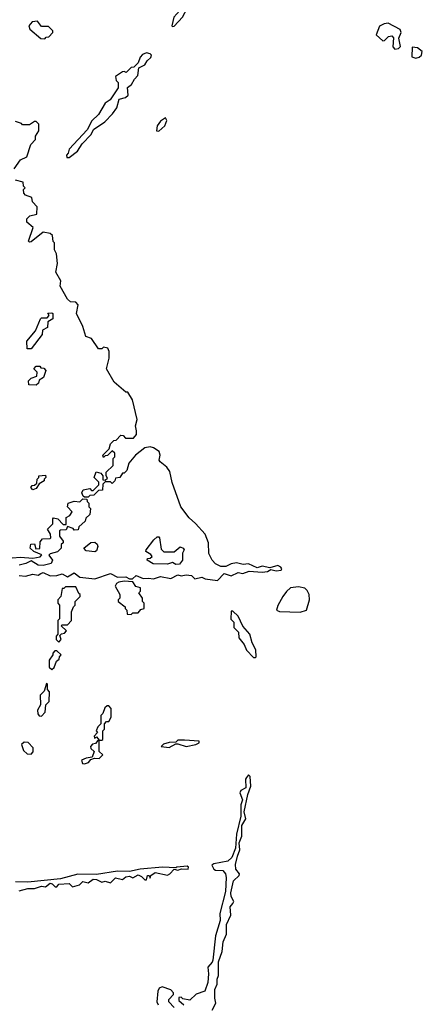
# Model space of a CAD drawing. Extents: x 2701205 to 2963787, y 496209 to 720276.
# Tile 82 of 154: x 2795049 to 2797383, y 652899 to 658610. Entities that reach past the tile are written whole.
import ezdxf

# ---------------------------------------------------------------- set-up
doc = ezdxf.new("R2010")
doc.units = 0

msp = doc.modelspace()

# ---------------------------------------------------------------- linework, layer by layer
at = {"layer": '0CON05XD'}
for points in [[(2795935, 658570), (2795945, 658572.5), (2795993.3, 658625), (2796021.7, 658678.3), (2796052.5, 658695), (2796047.5, 658727.5), (2796025, 658717.5), (2796010, 658690), (2795995, 658682.5), (2795943.3, 658625), (2795930, 658575), (2795935, 658570)], [(2795195, 658500), (2795201.7, 658508.3), (2795218.3, 658511.7), (2795240, 658535), (2795240, 658545), (2795215, 658570), (2795175, 658570), (2795151.7, 658601.7), (2795121.7, 658598.3), (2795102.5, 658575), (2795107.5, 658555), (2795171.7, 658501.7), (2795195, 658500)], [(2797225, 658438.8), (2797245, 658442.5), (2797256.7, 658455), (2797247.5, 658502.5), (2797260, 658535), (2797255, 658552.5), (2797185, 658590), (2797163, 658587), (2797135, 658572.5), (2797115, 658522.5), (2797155, 658486.7), (2797165, 658488.8), (2797188, 658512), (2797207, 658517), (2797215.8, 658505), (2797212.3, 658452.3), (2797225, 658438.8)], [(2795335, 657810), (2795383, 657847), (2795410.7, 657889.3), (2795462.5, 657945), (2795477, 657973), (2795541.7, 658018.3), (2795586.4, 658063.6), (2795611.7, 658098.3), (2795625, 658150), (2795661.7, 658158.3), (2795678.3, 658171.7), (2795673, 658217), (2795696.4, 658233.6), (2795713.9, 658266.1), (2795733.6, 658286.4), (2795740, 658330), (2795775, 658347.5), (2795787.7, 658372.3), (2795808.3, 658391.7), (2795812.5, 658405), (2795805, 658412.5), (2795785, 658417.5), (2795761.7, 658408.3), (2795746.4, 658393.6), (2795735, 658360), (2795710, 658335), (2795695, 658332.5), (2795667, 658303), (2795655, 658310), (2795645, 658307.5), (2795605, 658280), (2795608.3, 658258.3), (2795620, 658245), (2795620, 658215), (2795572.5, 658145), (2795544, 658126), (2795505, 658060), (2795467, 658023), (2795439.3, 657970.7), (2795335, 657860), (2795330, 657835), (2795320, 657825), (2795321.7, 657811.7), (2795335, 657810)], [(2797345, 658386.4), (2797365, 658392.9), (2797379.2, 658405), (2797383.3, 658425), (2797355, 658446.7), (2797325, 658450), (2797322.9, 658395), (2797345, 658386.4)], [(2795016.7, 657745), (2795053.6, 657796.4), (2795090, 657815), (2795113, 657887), (2795140, 657915), (2795140, 657935), (2795160, 657965), (2795160, 658005), (2795145, 658020), (2795135, 658020), (2795105, 658000), (2795065, 658000), (2795058.3, 658008.3), (2795025, 658020)], [(2795855, 657963.3), (2795890, 657995), (2795902.5, 658025), (2795895, 658040), (2795865, 658022.5), (2795846.7, 657995), (2795842.5, 657965), (2795855, 657963.3)], [(2795726.7, 656225), (2795720, 656255), (2795730.7, 656290.7), (2795702.5, 656405), (2795675, 656450), (2795665, 656450), (2795597, 656507), (2795552.5, 656585), (2795567, 656647), (2795567.5, 656685), (2795560, 656705), (2795535, 656710), (2795525, 656700), (2795505, 656700), (2795465, 656760), (2795431.7, 656771.7), (2795415, 656830), (2795377.5, 656905), (2795387, 656957), (2795375, 656972.5), (2795343, 656973), (2795325, 656990), (2795282.5, 657065), (2795287.5, 657095), (2795257.5, 657145), (2795267.5, 657195), (2795261.7, 657251.7), (2795250, 657275), (2795250, 657315), (2795243, 657323), (2795238.3, 657358.3), (2795225, 657370), (2795185, 657377.5), (2795115, 657322.5), (2795105, 657320), (2795100, 657325), (2795127.5, 657405), (2795090, 657435), (2795090, 657455), (2795108.3, 657471.7), (2795148.3, 657481.7), (2795150, 657525), (2795123, 657553), (2795118.3, 657578.3), (2795081.7, 657591.7), (2795073, 657603), (2795070, 657625), (2795080, 657635), (2795070, 657645), (2795068.3, 657668.3), (2795025, 657680)], [(2795115, 656700), (2795091.7, 656701.7), (2795090, 656745), (2795140, 656805), (2795170, 656875), (2795175, 656880), (2795208.3, 656881.7), (2795220, 656895), (2795211.7, 656908.3), (2795235, 656910), (2795240, 656905), (2795240, 656875), (2795211.7, 656858.3), (2795210, 656825), (2795181.7, 656808.3), (2795180, 656785), (2795115, 656700)], [(2795145, 656490), (2795101.7, 656491.7), (2795100, 656515), (2795115, 656530), (2795148.3, 656541.7), (2795150, 656565), (2795130, 656585), (2795145, 656600), (2795165, 656600), (2795171.7, 656591.7), (2795188.3, 656588.3), (2795200, 656575), (2795187.5, 656535), (2795161.7, 656518.3), (2795158.3, 656501.7), (2795145, 656490)], [(2795045, 655386), (2795081.7, 655381.7), (2795125, 655394), (2795155, 655388.6), (2795171.5, 655398.5), (2795185, 655403.1), (2795225, 655383.3), (2795265, 655385.6), (2795295, 655395.6), (2795325, 655378.8), (2795365, 655402.2), (2795396.9, 655376.9), (2795485, 655366.9), (2795575, 655396.9), (2795615, 655376), (2795665, 655379.2), (2795685, 655366.2), (2795703.3, 655366.7), (2795725, 655385.6), (2795765, 655368), (2795795, 655371.2), (2795825, 655366), (2795865, 655379.4), (2795925, 655368.8), (2795965, 655390.6), (2795985, 655383.8), (2796015, 655390.6), (2796045, 655385.8), (2796065, 655366.7), (2796105, 655376.2), (2796125, 655366.7), (2796195, 655356.7), (2796235, 655396.9), (2796275, 655383.3), (2796315, 655404.3), (2796341.7, 655398.3), (2796379.5, 655410.5), (2796455, 655406), (2796485, 655410), (2796505, 655420), (2796536.1, 655413.9), (2796565, 655417.5), (2796568.8, 655425), (2796563.3, 655435), (2796545, 655444), (2796498.8, 655431.2), (2796455, 655441.1), (2796425, 655431.2), (2796375, 655454.4), (2796345, 655450), (2796305, 655459.2), (2796275.4, 655454.6), (2796245, 655438.5), (2796215, 655438.4), (2796183.4, 655453.4), (2796164.4, 655475), (2796146.1, 655513.9), (2796143.3, 655575), (2796123.3, 655625), (2796068.3, 655688.3), (2796030.9, 655720.9), (2795983.8, 655785), (2795933.3, 655925), (2795918.8, 655988.8), (2795902.5, 656015), (2795862.5, 656045), (2795857.5, 656055), (2795862.5, 656085), (2795857.5, 656105), (2795825, 656127.5), (2795805, 656132.5), (2795775, 656126.7), (2795720, 656085), (2795681.7, 656038.3), (2795670, 655995), (2795655, 655980), (2795645, 655980), (2795630, 655955), (2795605, 655950), (2795600, 655935), (2795585, 655920), (2795575, 655930), (2795545, 655930), (2795530, 655915), (2795528.3, 655881.7), (2795505, 655880), (2795478.3, 655851.7), (2795455, 655850), (2795445, 655840), (2795425, 655840), (2795417, 655847), (2795410, 655865), (2795417, 655883), (2795455, 655890), (2795465, 655880), (2795475, 655880), (2795508.3, 655911.7), (2795508.3, 655928.3), (2795480, 655955), (2795492.5, 655987.5), (2795519.3, 655979.3), (2795530, 655965), (2795531.7, 655941.7), (2795545, 655940), (2795558.3, 655951.7), (2795550, 655965), (2795550, 655985), (2795590, 656025), (2795590, 656065), (2795600, 656075), (2795600, 656095), (2795585, 656110), (2795558.3, 656081.7), (2795545, 656080), (2795535, 656070), (2795530, 656085), (2795568.3, 656121.7), (2795575, 656150), (2795595, 656170), (2795608.3, 656171.7), (2795635, 656200), (2795648.3, 656198.3), (2795662.5, 656182.5), (2795707.7, 656182.3), (2795725.8, 656204.2), (2795726.7, 656225)], [(2795125, 655882.5), (2795113, 655897), (2795121.7, 655908.3), (2795135, 655910), (2795148.3, 655921.7), (2795150, 655945), (2795160, 655955), (2795160, 655965), (2795198.3, 655968.3), (2795200, 655955), (2795190, 655945), (2795190, 655935), (2795161.7, 655918.3), (2795145, 655890), (2795125, 655882.5)], [(2795005, 655488.6), (2795053.4, 655493.4), (2795125, 655486.7), (2795167.5, 655495), (2795176.4, 655506.4), (2795130, 655525), (2795110, 655545), (2795113, 655567), (2795135, 655570), (2795141.7, 655541.7), (2795165, 655542.5), (2795168.3, 655581.7), (2795181.7, 655598.3), (2795225, 655600), (2795230, 655605), (2795227.5, 655625), (2795210, 655655), (2795240, 655685), (2795240, 655715), (2795245, 655720), (2795270, 655715), (2795301.7, 655681.7), (2795318.3, 655681.7), (2795318.3, 655721.7), (2795340, 655735), (2795352.5, 655755), (2795326.7, 655785), (2795330, 655805), (2795365, 655816.7), (2795397, 655813), (2795415, 655830), (2795438.3, 655828.3), (2795440, 655815), (2795450, 655805), (2795450, 655785), (2795460, 655775), (2795455, 655740), (2795431.7, 655718.3), (2795428.3, 655701.7), (2795391.7, 655668.3), (2795388.3, 655651.7), (2795365, 655650), (2795358.3, 655658.3), (2795325, 655670), (2795318.3, 655651.7), (2795285, 655650), (2795280, 655645), (2795280, 655615), (2795300, 655585), (2795300, 655575), (2795290, 655565), (2795290, 655545), (2795267, 655523), (2795225, 655512.5), (2795217.5, 655505), (2795239.5, 655475), (2795231.9, 655455), (2795185, 655443.6)], [(2795485, 655523.3), (2795435, 655530), (2795420, 655545), (2795461.7, 655578.3), (2795485, 655580), (2795498.3, 655568.3), (2795502.5, 655555), (2795495, 655530), (2795485, 655523.3)], [(2795955, 655450.8), (2795935, 655460.9), (2795905, 655452.8), (2795823.2, 655453.2), (2795787.5, 655475), (2795790, 655485), (2795805, 655486.7), (2795816.2, 655496.2), (2795808.3, 655508.3), (2795780, 655525), (2795782.5, 655535), (2795827, 655593), (2795845, 655610), (2795855, 655610), (2795860, 655605), (2795868.3, 655538.3), (2795885, 655522.5), (2795945, 655522.5), (2795978.3, 655551.7), (2795996.7, 655545), (2796002.5, 655535), (2795992.5, 655515), (2795992.5, 655475), (2795975, 655452.5), (2795955, 655450.8)], [(2795185, 655443.6), (2795155, 655445.4), (2795115, 655471.2), (2795085, 655455.6), (2795045, 655446.2)], [(2795695, 655160), (2795705, 655170), (2795735, 655170), (2795751.7, 655188.3), (2795770, 655195), (2795770, 655225), (2795760, 655235), (2795760, 655255), (2795740, 655285), (2795750, 655295), (2795750, 655315), (2795721.7, 655321.7), (2795705, 655350), (2795655, 655352.5), (2795623, 655347), (2795610, 655340), (2795602.5, 655325), (2795630, 655275), (2795630, 655255), (2795620, 655245), (2795620, 655235), (2795660, 655205), (2795660, 655195), (2795670, 655185), (2795671.7, 655161.7), (2795695, 655160)], [(2795275, 655000), (2795290, 655015), (2795281.7, 655038.3), (2795291.7, 655048.3), (2795308.3, 655051.7), (2795320, 655065), (2795290, 655095), (2795295, 655100), (2795325, 655100), (2795350, 655125), (2795350, 655175), (2795360, 655205), (2795370, 655215), (2795370, 655235), (2795400, 655265), (2795400, 655275), (2795391.7, 655281.7), (2795375, 655320), (2795315, 655320), (2795305, 655310), (2795295, 655310), (2795287.5, 655265), (2795270, 655245), (2795270, 655225), (2795280, 655215), (2795280, 655135), (2795270, 655125), (2795270, 655045), (2795260, 655035), (2795260, 655015), (2795275, 655000)], [(2796675, 655173.8), (2796712.5, 655185), (2796730, 655245), (2796727.5, 655275), (2796715, 655300), (2796701.7, 655311.7), (2796665, 655320), (2796620, 655315), (2796595, 655293.8), (2796574.2, 655265), (2796545, 655212.5), (2796537.5, 655185), (2796555, 655176.7), (2796675, 655173.8)], [(2796415, 654910), (2796420, 654915), (2796417.5, 654955), (2796397.5, 654995), (2796382.5, 655045), (2796343, 655093), (2796315, 655150), (2796285, 655180), (2796275, 655180), (2796273, 655133), (2796290, 655115), (2796290, 655085), (2796317, 655057), (2796320, 655025), (2796350, 654985), (2796363.6, 654953.6), (2796405, 654910), (2796415, 654910)], [(2795235, 654840), (2795248.3, 654851.7), (2795261.7, 654888.3), (2795278.3, 654901.7), (2795280, 654915), (2795290, 654925), (2795265, 654950), (2795251.7, 654948.3), (2795240, 654935), (2795240, 654925), (2795220, 654895), (2795220, 654855), (2795235, 654840)], [(2795175, 654570), (2795197, 654593), (2795200, 654635), (2795220, 654655), (2795221.7, 654711.7), (2795210, 654725), (2795210, 654755), (2795205, 654760), (2795190, 654715), (2795168.3, 654691.7), (2795170, 654635), (2795152.5, 654605), (2795153, 654583), (2795161.7, 654571.7), (2795175, 654570)], [(2795525, 654430), (2795530, 654435), (2795530, 654485), (2795540, 654495), (2795540, 654525), (2795551.7, 654538.3), (2795565, 654540), (2795580, 654565), (2795580, 654615), (2795565, 654630), (2795555, 654630), (2795541.7, 654618.3), (2795530, 654585), (2795520, 654575), (2795520, 654525), (2795501.7, 654508.3), (2795492.5, 654485), (2795500, 654475), (2795480, 654455), (2795481.7, 654441.7), (2795495, 654450), (2795510, 654430), (2795525, 654430)], [(2795115, 654350), (2795127, 654363), (2795127, 654387), (2795098.3, 654418.3), (2795075, 654420), (2795060, 654405), (2795071.7, 654371.7), (2795091.7, 654351.7), (2795115, 654350)], [(2795425, 654293.3), (2795448.3, 654301.7), (2795461.7, 654318.3), (2795482.5, 654327.5), (2795510, 654325), (2795530, 654345), (2795510, 654365), (2795510, 654430), (2795501.7, 654428.3), (2795488.3, 654411.7), (2795471.7, 654408.3), (2795460, 654395), (2795461.7, 654381.7), (2795480, 654365), (2795468.3, 654331.7), (2795433.6, 654326.4), (2795407.5, 654315), (2795412.5, 654295), (2795425, 654293.3)], [(2795915, 654387.5), (2795955, 654410), (2795965, 654410), (2796015, 654393.3), (2796070, 654405), (2796090, 654415), (2796090, 654425), (2796005, 654430), (2795965, 654430), (2795955, 654420), (2795915, 654417.5), (2795883, 654407), (2795870, 654395), (2795915, 654387.5)], [(2796164.4, 652865), (2796185.8, 652905), (2796179.5, 652935), (2796180.6, 652985), (2796194.2, 653015), (2796194, 653045), (2796201.2, 653065), (2796200.8, 653145), (2796222.5, 653205), (2796228.2, 653261.8), (2796247.5, 653305), (2796248.3, 653361.7), (2796273.3, 653415), (2796270, 653465), (2796285, 653483.8), (2796291.2, 653495), (2796275.7, 653525), (2796274, 653545), (2796289.2, 653615), (2796321.2, 653645), (2796323.8, 653655), (2796301.9, 653681.9), (2796300.5, 653709.5), (2796311.2, 653758.8), (2796326.2, 653795), (2796321.2, 653835), (2796336, 653875), (2796336.7, 653935), (2796360, 653975), (2796350, 654015), (2796371.4, 654115), (2796390, 654165), (2796385, 654220), (2796375, 654230), (2796364, 654215), (2796358.8, 654205), (2796360, 654155), (2796331.7, 654138.3), (2796325.8, 654125), (2796340, 654085), (2796332, 654055), (2796330.7, 653989.3), (2796306.2, 653885), (2796300, 653805), (2796279.5, 653750.5), (2796255, 653728.8), (2796175, 653713.3), (2796162.5, 653705), (2796175, 653682.5), (2796185, 653677.5), (2796227.5, 653675), (2796242.5, 653655), (2796246.2, 653635), (2796243, 653553), (2796210, 653425), (2796211.2, 653385), (2796183.9, 653296.1), (2796168.8, 653155), (2796165, 653142.5), (2796138.8, 653115), (2796143.8, 653075), (2796140, 653025), (2796122.5, 652975), (2796073, 652957), (2796035, 652922.5), (2795995, 652930), (2795985, 652940), (2795971.7, 652938.3), (2795971.7, 652921.7), (2796000, 652895)], [(2795045, 653556.7), (2795095, 653570), (2795135, 653570), (2795175, 653583.8), (2795199.3, 653580.7), (2795225, 653601.2), (2795237.5, 653597.5), (2795255, 653580), (2795265, 653580), (2795275, 653596.2), (2795335, 653600), (2795355, 653580), (2795395, 653592.5), (2795415, 653611.2), (2795445, 653602.5), (2795475, 653624.2), (2795495, 653622.5), (2795525, 653606.7), (2795545, 653613.3), (2795575, 653602.5), (2795605, 653633.3), (2795645, 653622.5), (2795665, 653638.8), (2795685, 653641.2), (2795705, 653632.5), (2795735, 653650), (2795755, 653640), (2795775, 653620), (2795785, 653620), (2795790, 653645), (2795800, 653645), (2795805, 653630), (2795810, 653645), (2795835, 653663.8), (2795905, 653648.8), (2795920, 653655), (2795945, 653683.3), (2795965, 653677.5), (2795986.2, 653683.8), (2796025, 653682.5), (2796027.5, 653695), (2796019.3, 653699.3), (2795960, 653695), (2795955, 653690), (2795876.4, 653693.6), (2795747, 653683), (2795685, 653670), (2795615, 653671.2), (2795495, 653651.2), (2795385, 653653.3), (2795285, 653626.2), (2795095, 653607.5), (2795025, 653610)], [(2795945, 652880), (2795913, 652913), (2795913, 652927), (2795940, 652955), (2795940, 652965), (2795925, 652982.5), (2795875, 653000), (2795857, 652993), (2795850, 652975), (2795843.6, 652913.6), (2795852.5, 652895)]]:
    msp.add_lwpolyline(points, dxfattribs=at)

doc.saveas('drawing.dxf')
